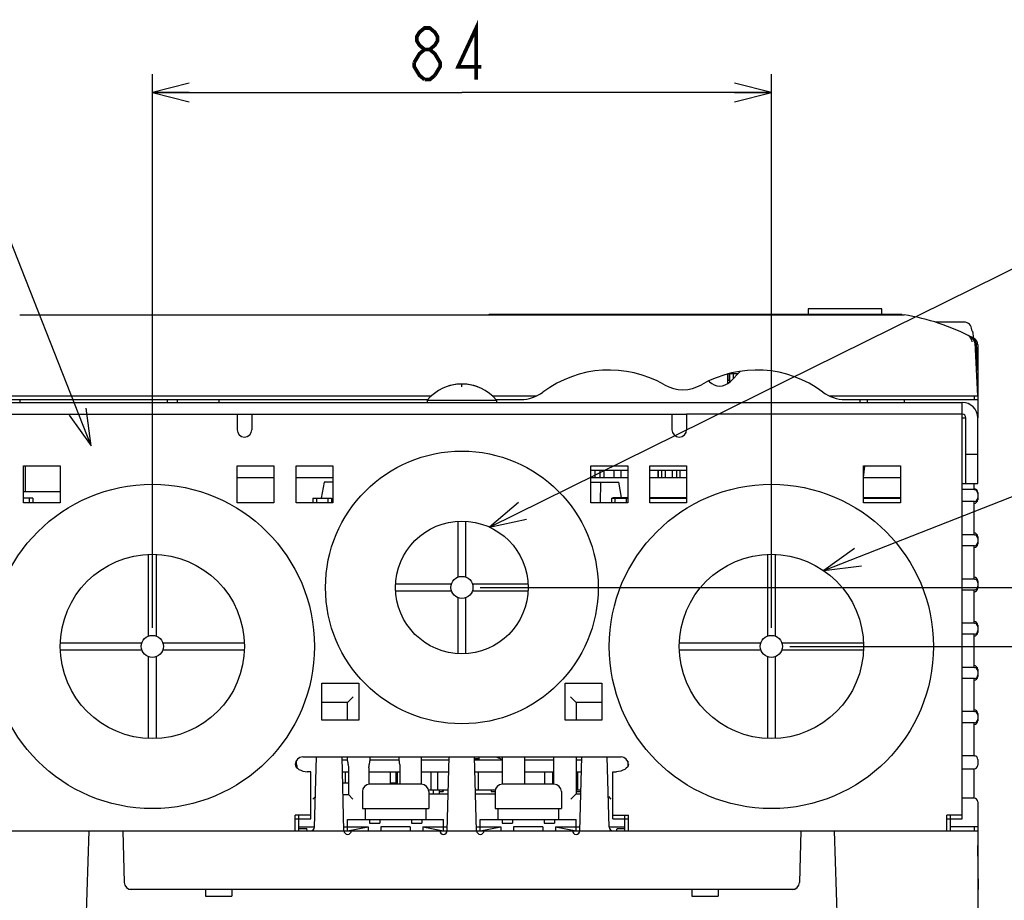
# Model space of a CAD drawing. Extents: x 30 to 410, y 33 to 287.
# Tile 3 of 22: x 63 to 117, y 66 to 113. Entities that reach past the tile are written whole.
import ezdxf

# ---------------------------------------------------------------- set-up
doc = ezdxf.new("R2010")
doc.units = 0
doc.header["$LTSCALE"] = 23.1
doc.layers.get('0').update_dxf_attribs({"linetype": 'CONTINUOUS'})
for name, color, linetype in [('ALL_CURVE', 7, 'CONTINUOUS'), ('ALL_DIM', 7, 'CONTINUOUS'), ('ALL_NOTE', 7, 'CONTINUOUS')]:
    doc.layers.add(name, color=color, linetype=linetype)
doc.dimstyles.get("Standard").update_dxf_attribs({"dimtxt": 2.5, "dimasz": 2.5, "dimexe": 1.25, "dimexo": 0.625, "dimtad": 1, "dimcen": 2.5, "dimazin": 3, "dimtfac": 1, "dimtmove": 0, "dimatfit": 3})

# ---------------------------------------------------------------- blocks, each defined once
blk = doc.blocks.new('_OPEN')
at = {"color": 0, "linetype": 'BYBLOCK'}
for p, q in [((0, 0), (-1, 0.25)), ((-1, -0.25), (0, 0)), ((-1, 0), (0, 0))]:
    blk.add_line(p, q, dxfattribs=at)
blk = doc.blocks.new('*D23')
at = {"layer": 'ALL_DIM', "color": 2, "linetype": 'CONTINUOUS'}
for p, q in [((105.014, 79.361), (127.807, 79.361)), ((126.807, 79.361), (126.807, 71.361)), ((126.807, 63.361), (126.807, 71.361)), ((115.014, 63.361), (127.807, 63.361))]:
    blk.add_line(p, q, dxfattribs=at)
at = {"layer": 'ALL_DIM', "color": 2, "linetype": 'CONTINUOUS', "xscale": 2, "yscale": 2, "zscale": 2}
for p, rotation in [((126.807, 79.361), 90), ((126.807, 63.361), 270)]:
    blk.add_blockref('_OPEN', p, dxfattribs=dict(at, rotation=rotation))
blk = doc.blocks.new('*D24')
at = {"layer": 'ALL_DIM', "color": 2, "linetype": 'CONTINUOUS'}
for p, q in [((88.214, 82.561), (134.795, 82.561)), ((133.795, 82.561), (133.795, 72.961)), ((133.795, 63.361), (133.795, 72.961)), ((115.014, 63.361), (134.795, 63.361))]:
    blk.add_line(p, q, dxfattribs=at)
at = {"layer": 'ALL_DIM', "color": 2, "linetype": 'CONTINUOUS', "xscale": 2, "yscale": 2, "zscale": 2}
for p, rotation in [((133.795, 82.561), 90), ((133.795, 63.361), 270)]:
    blk.add_blockref('_OPEN', p, dxfattribs=dict(at, rotation=rotation))
blk = doc.blocks.new('*D25')
at = {"layer": 'ALL_DIM', "color": 2, "linetype": 'CONTINUOUS'}
for p, q in [((70.414, 80.361), (70.414, 110.422)), ((104.014, 80.361), (104.014, 110.422)), ((70.414, 109.422), (87.214, 109.422)), ((104.014, 109.422), (87.214, 109.422))]:
    blk.add_line(p, q, dxfattribs=at)
at = {"layer": 'ALL_DIM', "color": 2, "linetype": 'CONTINUOUS', "xscale": 2, "yscale": 2, "zscale": 2, "rotation": 180}
blk.add_blockref('_OPEN', (70.414, 109.422), dxfattribs=at)
at = {"layer": 'ALL_DIM', "color": 2, "linetype": 'CONTINUOUS', "xscale": 2, "yscale": 2, "zscale": 2}
blk.add_blockref('_OPEN', (104.014, 109.422), dxfattribs=at)

msp = doc.modelspace()

# ---------------------------------------------------------------- linework, layer by layer
at = {"color": 7, "linetype": 'CONTINUOUS'}
for p, q in [((63.214, 97.361), (111.214, 97.361)), ((88.694, 97.361), (88.694, 97.401)), ((88.694, 97.401), (111.094, 97.401)), ((106.014, 97.681), (106.014, 97.401)), ((110.014, 97.681), (106.014, 97.681)), ((110.014, 97.401), (110.014, 97.681)), ((111.094, 97.361), (111.094, 97.401)), ((114.479, 96.961), (112.908, 96.961)), ((114.91, 96.461), (114.88, 96.63)), ((114.926, 96.461), (114.91, 96.461)), ((114.926, 96.461), (114.993, 96.078)), ((115.053, 95.83), (115.203, 92.961)), ((115.128, 95.791), (115.203, 94.361)), ((115.214, 95.725), (115.214, 91.761)), ((101.654, 93.626), (101.654, 94.147)), ((101.734, 94.147), (101.654, 94.147)), ((102.214, 94.161), (101.701, 94.161)), ((101.734, 93.816), (101.734, 94.161)), ((101.754, 94.074), (101.734, 94.074)), ((101.754, 93.706), (101.754, 94.161)), ((101.954, 93.901), (101.954, 94.161)), ((115.203, 94.361), (115.13, 94.361)), ((115.14, 94.161), (115.214, 94.161)), ((100.654, 93.726), (100.654, 93.786)), ((101.654, 93.816), (101.734, 93.816)), ((101.698, 93.662), (101.654, 93.692)), ((101.754, 93.721), (101.772, 93.721)), ((101.954, 93.936), (101.959, 93.906)), ((59.214, 92.761), (85.376, 92.761)), ((59.224, 92.961), (85.569, 92.961)), ((63.214, 92.761), (63.214, 92.601)), ((71.214, 92.761), (71.214, 92.601)), ((71.774, 92.601), (71.774, 92.761)), ((85.334, 92.716), (85.334, 92.601)), ((85.334, 92.716), (89.094, 92.716)), ((88.858, 92.961), (91.286, 92.961)), ((89.052, 92.761), (90.414, 92.761)), ((89.094, 92.716), (89.094, 92.601)), ((107.142, 92.961), (115.203, 92.961)), ((108.014, 92.761), (115.214, 92.761)), ((109.214, 92.761), (109.214, 92.601)), ((111.214, 92.761), (111.214, 92.601)), ((114.374, 91.961), (114.374, 92.601)), ((115.014, 92.961), (115.014, 92.761)), ((75.014, 91.961), (99.414, 91.961)), ((114.374, 91.961), (113.734, 91.961)), ((114.374, 91.761), (114.574, 91.761)), ((114.574, 88.201), (114.574, 91.761)), ((114.574, 89.801), (115.214, 89.801)), ((63.534, 87.761), (63.534, 89.161)), ((94.214, 88.921), (96.214, 88.921)), ((94.454, 88.521), (94.454, 88.921)), ((94.697, 88.921), (94.697, 88.521)), ((94.913, 88.921), (94.913, 88.521)), ((95.454, 88.921), (95.454, 88.521)), ((95.854, 88.521), (95.854, 88.921)), ((97.414, 88.921), (99.414, 88.921)), ((97.86, 88.921), (97.86, 88.521)), ((97.874, 88.921), (97.874, 88.521)), ((98.047, 88.921), (98.047, 88.521)), ((98.254, 88.921), (98.254, 88.521)), ((98.654, 88.521), (98.654, 88.921)), ((98.86, 88.921), (98.86, 88.521)), ((98.874, 88.521), (98.874, 88.921)), ((99.047, 88.921), (99.047, 88.521)), ((109.014, 88.921), (109.066, 88.921)), ((109.014, 88.861), (109.059, 88.861)), ((109.017, 88.521), (109.095, 89.151)), ((75.014, 88.521), (77.014, 88.521)), ((78.214, 88.521), (80.214, 88.521)), ((79.734, 88.281), (79.579, 87.401)), ((80.214, 88.281), (79.734, 88.281)), ((94.214, 88.521), (96.214, 88.521)), ((94.214, 88.281), (95.734, 88.281)), ((94.734, 88.281), (94.714, 87.161)), ((95.882, 87.441), (95.734, 88.281)), ((97.414, 88.521), (99.414, 88.521)), ((109.014, 88.521), (111.014, 88.521)), ((114.374, 88.201), (115.214, 88.201)), ((115.014, 87.868), (115.014, 88.201)), ((63.414, 87.761), (65.414, 87.761)), ((115.014, 87.868), (114.374, 87.868)), ((115.014, 87.868), (115.031, 87.867)), ((115.214, 87.717), (115.214, 87.324)), ((63.934, 87.401), (63.414, 87.401)), ((63.734, 87.401), (63.734, 87.161)), ((63.934, 87.401), (63.934, 87.161)), ((79.134, 87.401), (79.134, 87.161)), ((79.134, 87.401), (80.134, 87.401)), ((79.334, 87.161), (79.334, 87.401)), ((79.934, 87.401), (79.934, 87.161)), ((80.134, 87.401), (80.134, 87.161)), ((95.334, 87.401), (95.334, 87.161)), ((95.334, 87.401), (96.214, 87.401)), ((95.414, 87.441), (95.414, 87.401)), ((95.414, 87.441), (96.214, 87.441)), ((95.534, 87.161), (95.534, 87.401)), ((96.134, 87.401), (96.134, 87.161)), ((97.414, 87.441), (99.414, 87.441)), ((97.414, 87.401), (99.414, 87.401)), ((109.014, 87.441), (111.014, 87.441)), ((109.014, 87.401), (111.014, 87.401)), ((115.014, 87.227), (114.374, 87.227)), ((115.031, 87.229), (115.014, 87.227)), ((115.014, 85.416), (115.014, 87.227)), ((87.014, 83.126), (87.014, 86.155)), ((87.414, 86.155), (87.414, 83.126)), ((115.014, 85.416), (114.374, 85.416)), ((115.014, 85.416), (115.031, 85.414)), ((115.214, 85.317), (115.214, 84.924)), ((115.014, 84.825), (114.374, 84.825)), ((115.031, 84.826), (115.014, 84.825)), ((115.014, 83.019), (115.014, 84.825)), ((70.214, 79.926), (70.214, 84.357)), ((70.614, 84.357), (70.614, 79.926)), ((103.814, 79.926), (103.814, 84.357)), ((104.214, 84.357), (104.214, 79.926)), ((115.014, 83.019), (114.374, 83.019)), ((115.014, 83.019), (115.031, 83.017)), ((115.214, 82.917), (115.214, 82.524)), ((83.619, 82.761), (86.648, 82.761)), ((86.648, 82.361), (83.619, 82.361)), ((87.779, 82.761), (90.808, 82.761)), ((90.808, 82.361), (87.779, 82.361)), ((115.014, 82.422), (114.374, 82.422)), ((115.031, 82.424), (115.014, 82.422)), ((115.014, 80.621), (115.014, 82.422)), ((87.014, 78.966), (87.014, 81.995)), ((87.414, 81.995), (87.414, 78.966)), ((115.014, 80.621), (114.374, 80.621)), ((115.014, 80.621), (115.031, 80.62)), ((115.214, 80.517), (115.214, 80.124)), ((115.014, 80.02), (114.374, 80.02)), ((115.031, 80.021), (115.014, 80.02)), ((115.014, 78.218), (115.014, 80.02)), ((65.418, 79.561), (69.848, 79.561)), ((69.848, 79.161), (65.418, 79.161)), ((70.979, 79.561), (75.41, 79.561)), ((75.41, 79.161), (70.979, 79.161)), ((99.018, 79.561), (103.448, 79.561)), ((103.448, 79.161), (99.018, 79.161)), ((104.579, 79.561), (109.01, 79.561)), ((109.01, 79.161), (104.579, 79.161)), ((70.214, 74.365), (70.214, 78.795)), ((70.614, 78.795), (70.614, 74.365)), ((103.814, 74.365), (103.814, 78.795)), ((104.214, 78.795), (104.214, 74.365)), ((115.014, 78.218), (114.374, 78.218)), ((115.014, 78.218), (115.031, 78.216)), ((115.214, 78.117), (115.214, 77.724)), ((115.014, 77.617), (114.374, 77.617)), ((115.031, 77.619), (115.014, 77.617)), ((115.014, 75.826), (115.014, 77.617)), ((81.014, 76.321), (81.31, 76.616)), ((93.414, 76.321), (93.118, 76.616)), ((81.014, 76.321), (79.614, 76.321)), ((81.014, 75.361), (81.014, 76.321)), ((93.414, 76.321), (93.414, 75.361)), ((94.814, 76.321), (93.414, 76.321)), ((115.014, 75.826), (114.374, 75.826)), ((115.014, 75.826), (115.031, 75.825)), ((115.214, 75.717), (115.214, 75.324)), ((115.014, 75.214), (114.374, 75.214)), ((115.031, 75.216), (115.014, 75.214)), ((115.014, 73.429), (115.014, 75.214)), ((79.219, 69.556), (79.319, 73.361)), ((80.814, 69.361), (80.709, 73.361)), ((81.014, 73.158), (81.014, 73.361)), ((82.214, 73.361), (82.214, 73.158)), ((83.814, 73.158), (83.814, 73.361)), ((85.014, 73.361), (85.014, 71.881)), ((86.414, 69.361), (86.519, 73.361)), ((88.014, 69.361), (87.909, 73.361)), ((87.911, 73.281), (88.134, 73.281)), ((88.134, 73.361), (88.134, 73.201)), ((89.414, 71.881), (89.414, 73.361)), ((90.614, 73.361), (90.614, 71.881)), ((92.214, 71.881), (92.214, 73.361)), ((93.414, 73.361), (93.414, 71.361)), ((93.614, 69.361), (93.719, 73.361)), ((95.209, 69.556), (95.109, 73.361)), ((115.014, 73.429), (114.374, 73.429)), ((115.014, 73.429), (115.031, 73.427)), ((115.214, 73.228), (115.214, 72.921)), ((78.227, 72.968), (78.231, 72.961)), ((78.239, 72.961), (78.231, 72.961)), ((80.713, 73.201), (81.014, 73.201)), ((81.039, 72.961), (81.031, 72.961)), ((81.056, 72.763), (81.056, 71.319)), ((82.172, 72.763), (82.172, 71.872)), ((82.189, 72.961), (82.197, 72.961)), ((82.214, 73.201), (83.814, 73.201)), ((83.839, 72.961), (83.831, 72.961)), ((83.856, 72.763), (83.856, 71.881)), ((85.014, 73.201), (86.514, 73.201)), ((87.913, 73.201), (89.414, 73.201)), ((90.614, 73.201), (92.214, 73.201)), ((93.414, 73.201), (93.714, 73.201)), ((96.214, 73.128), (96.214, 72.835)), ((114.374, 72.721), (115.014, 72.721)), ((115.014, 71.121), (115.014, 72.721)), ((80.73, 72.561), (81.056, 72.561)), ((80.872, 72.561), (80.872, 71.961)), ((82.172, 72.561), (83.856, 72.561)), ((83.328, 72.561), (83.328, 71.881)), ((83.654, 71.881), (83.654, 72.561)), ((83.699, 72.561), (83.699, 71.881)), ((85.014, 72.561), (86.498, 72.561)), ((85.528, 72.561), (85.528, 71.561)), ((85.899, 72.561), (85.899, 71.561)), ((87.93, 72.561), (89.414, 72.561)), ((88.099, 72.561), (88.099, 71.561)), ((90.614, 72.561), (92.214, 72.561)), ((91.694, 72.561), (91.694, 71.881)), ((92.132, 72.561), (92.132, 71.881)), ((93.414, 72.561), (93.698, 72.561)), ((93.494, 72.561), (93.494, 71.561)), ((80.746, 71.961), (81.056, 71.961)), ((84.993, 71.881), (82.235, 71.881)), ((83.328, 71.961), (83.654, 71.961)), ((92.193, 71.881), (89.435, 71.881)), ((79.262, 71.209), (79.124, 71.07)), ((80.763, 71.319), (81.056, 71.319)), ((81.056, 71.319), (81.304, 71.07)), ((81.814, 71.481), (81.814, 70.561)), ((86.471, 71.561), (85.398, 71.561)), ((85.414, 71.481), (85.414, 70.561)), ((85.414, 71.361), (86.466, 71.361)), ((85.654, 71.561), (85.654, 71.361)), ((85.974, 71.561), (85.974, 71.361)), ((85.974, 71.481), (86.196, 71.481)), ((86.164, 71.561), (86.164, 71.481)), ((86.196, 71.561), (86.196, 71.481)), ((89.03, 71.561), (87.956, 71.561)), ((87.961, 71.361), (89.014, 71.361)), ((88.804, 71.561), (88.804, 71.481)), ((88.804, 71.481), (89.014, 71.481)), ((89.014, 71.481), (89.014, 70.561)), ((92.614, 71.481), (92.614, 70.561)), ((93.414, 71.361), (93.124, 71.07)), ((93.671, 71.561), (93.414, 71.561)), ((93.414, 71.481), (93.669, 71.481)), ((93.414, 71.361), (93.666, 71.361)), ((95.165, 71.209), (95.304, 71.07)), ((115.014, 71.121), (114.374, 71.121)), ((81.814, 70.561), (85.414, 70.561)), ((81.974, 70.561), (81.974, 69.961)), ((85.254, 70.561), (85.254, 69.961)), ((89.014, 70.561), (92.614, 70.561)), ((89.174, 70.561), (89.174, 69.961)), ((92.454, 70.561), (92.454, 69.961)), ((115.214, 70.921), (115.214, 63.57)), ((78.374, 69.361), (78.374, 70.201)), ((96.054, 69.361), (96.054, 70.201)), ((113.734, 69.361), (113.734, 70.201)), ((78.174, 70.001), (79.014, 70.001)), ((78.374, 69.561), (79.219, 69.561)), ((78.374, 69.481), (78.793, 69.481)), ((78.814, 69.361), (78.793, 69.481)), ((80.809, 69.561), (82.134, 69.561)), ((81.014, 69.361), (81.014, 69.961)), ((81.014, 69.961), (86.214, 69.961)), ((81.014, 69.361), (82.134, 69.561)), ((82.134, 69.561), (82.134, 69.361)), ((82.194, 69.961), (82.194, 69.761)), ((82.194, 69.761), (82.754, 69.761)), ((82.754, 69.961), (82.754, 69.761)), ((82.814, 69.561), (82.814, 69.361)), ((84.414, 69.561), (82.814, 69.561)), ((84.414, 69.561), (84.414, 69.361)), ((84.474, 69.961), (84.474, 69.761)), ((84.474, 69.761), (85.034, 69.761)), ((85.034, 69.961), (85.034, 69.761)), ((85.094, 69.561), (85.094, 69.361)), ((85.094, 69.561), (86.214, 69.361)), ((85.094, 69.561), (86.419, 69.561)), ((86.214, 69.361), (86.214, 69.961)), ((88.009, 69.561), (89.334, 69.561)), ((88.214, 69.361), (88.214, 69.961)), ((88.214, 69.961), (93.414, 69.961)), ((88.214, 69.361), (89.334, 69.561)), ((89.334, 69.561), (89.334, 69.361)), ((89.394, 69.961), (89.394, 69.761)), ((89.394, 69.761), (89.954, 69.761)), ((89.954, 69.961), (89.954, 69.761)), ((90.014, 69.561), (90.014, 69.361)), ((91.614, 69.561), (90.014, 69.561)), ((91.614, 69.561), (91.614, 69.361)), ((91.674, 69.961), (91.674, 69.761)), ((91.674, 69.761), (92.234, 69.761)), ((92.234, 69.961), (92.234, 69.761)), ((92.294, 69.561), (92.294, 69.361)), ((92.294, 69.561), (93.414, 69.361)), ((92.294, 69.561), (93.619, 69.561)), ((93.414, 69.361), (93.414, 69.961)), ((95.209, 69.561), (96.054, 69.561)), ((95.414, 70.001), (96.254, 70.001)), ((95.614, 69.361), (95.635, 69.481)), ((95.635, 69.481), (96.054, 69.481)), ((113.534, 70.001), (114.374, 70.001)), ((115.214, 69.561), (113.734, 69.561)), ((115.014, 69.561), (115.014, 69.361)), ((66.014, 41.361), (66.992, 69.361)), ((68.814, 69.361), (68.887, 66.55)), ((78.374, 69.361), (96.054, 69.361)), ((105.614, 69.361), (105.54, 66.55)), ((107.714, 61.403), (107.436, 69.361)), ((113.734, 69.361), (115.214, 69.361)), ((115.256, 66.161), (115.214, 68.561)), ((105.243, 66.161), (69.184, 66.161)), ((73.305, 66.161), (73.305, 65.801)), ((73.305, 65.801), (74.723, 65.801)), ((74.723, 66.161), (74.723, 65.801)), ((99.705, 66.161), (99.705, 65.801)), ((99.705, 65.801), (101.123, 65.801)), ((101.123, 66.161), (101.123, 65.801)), ((115.214, 66.161), (115.256, 66.161))]:
    msp.add_line(p, q, dxfattribs=at)
at = {"color": 3, "linetype": 'CONTINUOUS'}
for p, q in [((102.344, 94.291), (101.779, 93.726)), ((100.648, 93.726), (100.611, 93.764)), ((60.054, 92.601), (114.374, 92.601)), ((74.014, 92.761), (74.014, 92.601)), ((108.814, 92.761), (108.814, 92.601)), ((60.694, 91.961), (75.014, 91.961)), ((75.014, 91.961), (75.014, 91.121)), ((75.814, 91.961), (75.814, 91.121)), ((98.614, 91.961), (98.614, 91.121)), ((99.414, 91.961), (99.414, 91.121)), ((113.734, 91.961), (99.414, 91.961)), ((114.374, 70.001), (114.374, 91.961)), ((115.214, 88.201), (115.214, 91.761)), ((63.414, 87.161), (63.414, 89.161)), ((63.414, 89.161), (65.414, 89.161)), ((65.414, 89.161), (65.414, 87.161)), ((75.014, 87.161), (75.014, 89.161)), ((75.014, 89.161), (77.014, 89.161)), ((77.014, 89.161), (77.014, 87.161)), ((78.214, 87.161), (78.214, 89.161)), ((78.214, 89.161), (80.214, 89.161)), ((80.214, 89.161), (80.214, 87.161)), ((94.214, 87.161), (94.214, 89.161)), ((94.214, 89.161), (96.214, 89.161)), ((96.214, 89.161), (96.214, 87.161)), ((97.414, 87.161), (97.414, 89.161)), ((97.414, 89.161), (99.414, 89.161)), ((99.414, 89.161), (99.414, 87.161)), ((109.014, 87.161), (109.014, 89.161)), ((109.014, 89.161), (111.014, 89.161)), ((111.014, 89.161), (111.014, 87.161)), ((65.414, 87.161), (63.414, 87.161)), ((77.014, 87.161), (75.014, 87.161)), ((80.214, 87.161), (78.214, 87.161)), ((96.214, 87.161), (94.214, 87.161)), ((99.414, 87.161), (97.414, 87.161)), ((111.014, 87.161), (109.014, 87.161)), ((79.614, 75.361), (79.614, 77.361)), ((79.614, 77.361), (81.614, 77.361)), ((81.614, 77.361), (81.614, 75.361)), ((92.814, 75.361), (92.814, 77.361)), ((92.814, 77.361), (94.814, 77.361)), ((94.814, 77.361), (94.814, 75.361)), ((81.614, 75.361), (79.614, 75.361)), ((94.814, 75.361), (92.814, 75.361)), ((78.574, 73.361), (95.854, 73.361)), ((79.014, 72.561), (78.82, 72.561)), ((79.014, 70.001), (79.014, 72.561)), ((95.414, 70.001), (95.414, 72.561)), ((95.414, 72.561), (95.608, 72.561)), ((78.174, 69.361), (78.174, 70.201)), ((79.014, 70.201), (78.174, 70.201)), ((95.414, 70.201), (96.254, 70.201)), ((96.254, 69.361), (96.254, 70.201)), ((113.534, 69.361), (113.534, 70.201)), ((114.374, 70.201), (113.534, 70.201)), ((60.694, 69.361), (78.374, 69.361)), ((96.054, 69.361), (113.734, 69.361))]:
    msp.add_line(p, q, dxfattribs=at)
at = {"color": 7, "linetype": 'CONTINUOUS'}
for points in [[(114.88, 96.63), (114.858, 96.707), (114.821, 96.779), (114.77, 96.841), (114.708, 96.892), (114.637, 96.93), (114.559, 96.953), (114.479, 96.961)], [(114.912, 95.896), (114.892, 96.002), (114.848, 96.098), (114.781, 96.178), (114.696, 96.237)], [(78.214, 73.129), (78.214, 73.107), (78.216, 73.06), (78.219, 73.019)], [(78.219, 73.019), (78.222, 72.987), (78.227, 72.968)], [(78.239, 72.961), (78.243, 72.954), (78.247, 72.934), (78.251, 72.903), (78.253, 72.862), (78.255, 72.814), (78.256, 72.782)], [(81.014, 73.158), (81.014, 73.107), (81.016, 73.06), (81.019, 73.019), (81.022, 72.987), (81.027, 72.968), (81.031, 72.961)], [(81.039, 72.961), (81.043, 72.954), (81.047, 72.934), (81.051, 72.903), (81.053, 72.862), (81.055, 72.814), (81.056, 72.763)], [(82.172, 72.763), (82.172, 72.814), (82.174, 72.862), (82.177, 72.903), (82.18, 72.934), (82.185, 72.954), (82.189, 72.961)], [(82.197, 72.961), (82.201, 72.968), (82.205, 72.987)], [(82.205, 72.987), (82.209, 73.019), (82.211, 73.06), (82.213, 73.107), (82.214, 73.158)], [(83.814, 73.158), (83.814, 73.107), (83.816, 73.06), (83.819, 73.019), (83.822, 72.987), (83.827, 72.968), (83.831, 72.961)], [(83.839, 72.961), (83.843, 72.954), (83.847, 72.934), (83.851, 72.903), (83.853, 72.862), (83.855, 72.814), (83.856, 72.763)]]:
    msp.add_lwpolyline(points, dxfattribs=at)
at = {"color": 3, "linetype": 'CONTINUOUS'}
for points in [[(78.174, 72.961), (78.186, 72.888), (78.224, 72.815), (78.288, 72.747), (78.372, 72.687), (78.472, 72.637), (78.585, 72.597), (78.704, 72.571), (78.82, 72.561)], [(96.254, 72.961), (96.242, 72.888), (96.203, 72.815), (96.14, 72.747), (96.056, 72.687), (95.956, 72.637), (95.842, 72.597), (95.723, 72.571), (95.608, 72.561)]]:
    msp.add_lwpolyline(points, dxfattribs=at)
at = {"color": 7, "linetype": 'CONTINUOUS'}
for centre, radius in [((87.214, 82.561), 7.4), ((70.414, 79.361), 8.8), ((104.014, 79.361), 8.8), ((87.214, 82.561), 3.6), ((70.414, 79.361), 5), ((104.014, 79.361), 5), ((87.214, 82.561), 0.6), ((70.414, 79.361), 0.6), ((104.014, 79.361), 0.6)]:
    msp.add_circle(centre, radius, dxfattribs=at)
for centre, radius, start, end in [((109.312, 85.512), 12, 62.1612, 80.8806), ((114.653, 95.809), 0.4, 3, 62.5818), ((114.729, 95.77), 0.4, 3, 62.1612), ((109.312, 85.512), 12, 61.686, 61.7419), ((114.895, 96.061), 0.1, 4.0983, 10), ((114.814, 95.725), 0.4, 0, 61.686), ((95.214, 88.361), 6, 59.9999, 126.8698), ((103.214, 88.361), 6, 53.1302, 120.0001), ((87.214, 91.161), 2.44, 39.6019, 140.3981), ((99.214, 95.289), 2, 240.0003, 299.9997), ((90.414, 94.761), 2, 270, 306.8701), ((108.014, 94.761), 2, 233.1299, 270), ((114.374, 91.761), 0.2, 0, 90), ((115.014, 87.717), 0.2, 0, 87.4232), ((115.014, 87.668), 0.2, 0, 85), ((115.014, 87.324), 0.2, 270, 360), ((115.014, 87.428), 0.2, 275, 360), ((115.014, 85.317), 0.2, 0, 90), ((115.014, 85.215), 0.2, 0, 85), ((115.014, 85.025), 0.2, 275, 360), ((115.014, 84.924), 0.2, 270, 360), ((115.014, 82.917), 0.2, 0, 90), ((115.014, 82.818), 0.2, 0, 85), ((115.014, 82.524), 0.2, 270, 360), ((115.014, 82.623), 0.2, 275, 360), ((115.014, 80.517), 0.2, 0, 90), ((115.014, 80.42), 0.2, 0, 85), ((115.014, 80.22), 0.2, 275, 360), ((115.014, 80.124), 0.2, 270, 360), ((115.014, 78.117), 0.2, 0, 90), ((115.014, 78.017), 0.2, 0, 85), ((115.014, 77.724), 0.2, 270, 360), ((115.014, 77.818), 0.2, 275, 360), ((115.014, 75.717), 0.2, 0, 90), ((115.014, 75.626), 0.2, 0, 85), ((115.014, 75.415), 0.2, 275, 360), ((115.014, 75.324), 0.2, 270, 360), ((89.834, 75.101), 1.9, 247.6079, 257.1681), ((93.434, 75.101), 1.9, 270, 278.6088), ((115.014, 73.228), 0.2, 0, 85), ((115.014, 72.921), 0.2, 270, 360), ((82.214, 71.481), 0.4, 90, 180), ((85.014, 71.481), 0.4, 0, 90), ((89.414, 71.481), 0.4, 90, 180), ((92.214, 71.481), 0.4, 0, 90), ((115.014, 70.921), 0.2, 0, 90), ((79.019, 69.561), 0.2, 270, 358.5), ((95.409, 69.561), 0.2, 181.5, 270), ((81.014, 69.361), 0.2, 180, 360), ((86.214, 69.361), 0.2, 180, 360), ((88.214, 69.361), 0.2, 180, 360), ((93.414, 69.361), 0.2, 180, 360), ((69.287, 66.561), 0.4, 181.5, 270), ((105.14, 66.561), 0.4, 270, 358.5)]:
    msp.add_arc(centre, radius, start, end, dxfattribs=at)
at = {"color": 3, "linetype": 'CONTINUOUS'}
for centre, radius, start, end in [((101.214, 94.292), 0.8, 225, 315), ((114.374, 91.761), 0.84, 0, 90), ((75.414, 91.121), 0.4, 180, 360), ((99.014, 91.121), 0.4, 180, 360), ((78.574, 72.961), 0.4, 90, 180), ((95.854, 72.961), 0.4, 0, 90)]:
    msp.add_arc(centre, radius, start, end, dxfattribs=at)
at = {"layer": 'ALL_CURVE', "color": 40, "linetype": 'CONTINUOUS'}
msp.add_line((87.214, 93.444), (87.214, 93.601), dxfattribs=at)
msp.add_arc((87.214, 91.161), 2.44, 69.3622, 110.6378, dxfattribs=at)
at = {"layer": 'ALL_DIM', "color": 2, "linetype": 'CONTINUOUS', "const_width": 0.2}
for points in [[(87.99, 110.122), (87.99, 112.922), (87.01, 110.822), (88.27, 110.822)], [(85.19, 111.755), (84.91, 111.989), (84.77, 112.222), (84.77, 112.455), (84.91, 112.689), (85.19, 112.922), (85.47, 112.922), (85.75, 112.689), (85.89, 112.455), (85.89, 112.222), (85.75, 111.989), (85.47, 111.755)], [(84.63, 111.055), (84.91, 111.522), (85.19, 111.755), (85.47, 111.755), (85.75, 111.522), (85.89, 111.289), (86.03, 111.055), (86.03, 110.822), (85.75, 110.355)], [(85.19, 110.122), (84.91, 110.355), (84.77, 110.589), (84.63, 110.822), (84.63, 111.055)], [(85.75, 110.355), (85.47, 110.122), (85.19, 110.122)]]:
    msp.add_lwpolyline(points, dxfattribs=at)
at = {"layer": 'ALL_NOTE', "color": 2, "linetype": 'CONTINUOUS'}
for p, q in [((67.096, 90.241), (61.292, 104.953)), ((88.709, 85.835), (127.777, 105.129)), ((106.854, 83.476), (127.79, 91.693))]:
    msp.add_line(p, q, dxfattribs=at)
for points in [[(65.897, 91.918), (67.096, 90.241), (66.827, 92.285)], [(90.281, 87.169), (88.709, 85.835), (90.724, 86.273)], [(108.533, 84.672), (106.854, 83.476), (108.899, 83.741)]]:
    msp.add_lwpolyline(points, dxfattribs=at)

# ---------------------------------------------------------------- dimensions: what is measured, and where the dimension line sits
at = {"layer": 'ALL_DIM', "color": 2, "linetype": 'CONTINUOUS'}
dim = msp.add_linear_dim(base=(104.014, 109.422), p1=(70.414, 80.361), p2=(104.014, 80.361), dimstyle='Standard', dxfattribs=at)
dim.commit()
dim.dimension.update_dxf_attribs({"geometry": '*D25', "text_midpoint": (84.21, 110.122), "dimtype": 128})
for base, p1, p2, angle, picture, middle in [((133.795, 63.361), (88.214, 82.561), (115.014, 63.361), 270, '*D24', (133.095, 71.02)), ((126.807, 79.361), (115.014, 63.361), (105.014, 79.361), 90, '*D23', (126.107, 69.15))]:
    dim = msp.add_linear_dim(base=base, p1=p1, p2=p2, angle=angle, dimstyle='Standard', dxfattribs=at)
    dim.commit()
    dim.dimension.update_dxf_attribs({"geometry": picture, "text_midpoint": middle, "dimtype": 128})

doc.saveas('drawing.dxf')
